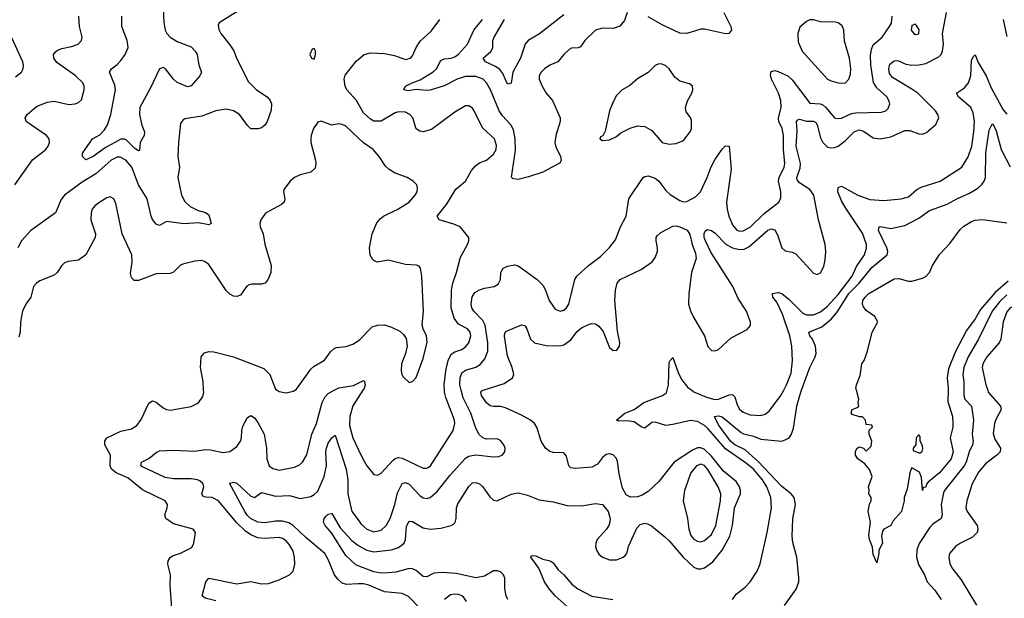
# Model space of a CAD drawing. Header units: inches. Extents: x 2057696 to 2160536, y 827480 to 1016834.
# Tile 135 of 256: x 2138075 to 2143676, y 878816 to 882109. Entities that reach past the tile are written whole.
import ezdxf

# ---------------------------------------------------------------- set-up
doc = ezdxf.new("R2010")
doc.units = ezdxf.units.IN
doc.header["$MEASUREMENT"] = 0
for name, color, linetype in [('C1837', 7, 'Continuous'), ('C1838', 7, 'Continuous'), ('C1847', 7, 'Continuous'), ('C1848', 7, 'Continuous')]:
    doc.layers.add(name, color=color, linetype=linetype)

msp = doc.modelspace()

# ---------------------------------------------------------------- linework, layer by layer
at = {"layer": 'C1837', "color": 5}
for points, elevation in [([(2138939.5, 878760.5), (2138930.8, 878889.2), (2138932.9, 878950), (2138917.8, 879010), (2138919.2, 879030), (2138931.5, 879048.5), (2138943.3, 879056.7), (2138990, 879073.6), (2139054.2, 879105.8), (2139065.6, 879130), (2139075.1, 879190), (2139061.2, 879210), (2138950, 879239.1), (2138905.3, 879270), (2138900.3, 879290), (2138913.1, 879330), (2138914.7, 879350), (2138902.4, 879370), (2138773.8, 879433.8), (2138690, 879501.7), (2138622.6, 879530), (2138597.6, 879550), (2138588.6, 879570), (2138590.9, 879630), (2138558.7, 879690), (2138558.5, 879710), (2138570.8, 879729.2), (2138650, 879767.2), (2138710, 879781.2), (2138740.2, 879799.8), (2138765.6, 879834.4), (2138810, 879926), (2138830, 879939.3), (2138850, 879932.7), (2138890, 879900.3), (2138910, 879890.4), (2138930, 879887), (2139050, 879908.2), (2139091.3, 879928.7), (2139116.4, 879963.6), (2139121.3, 879990), (2139121, 880000)], 380), ([(2139190, 878802.1), (2139130, 878816), (2139112.8, 878830), (2139133.5, 878910), (2139150, 878930.2), (2139310, 878898), (2139390, 878912.4), (2139450, 878898.5), (2139490, 878900.3), (2139550, 878920.8), (2139610, 878950.3), (2139629.8, 878970.2), (2139639.8, 879010), (2139638.5, 879050), (2139630, 879084.2), (2139610, 879119.3), (2139590, 879142.2), (2139570, 879156.2), (2139550, 879161.7), (2139470, 879155.8), (2139430, 879160.6), (2139390, 879178), (2139358.3, 879198.3), (2139307.5, 879247.5), (2139206.3, 879370), (2139170, 879390.5), (2139131.8, 879391.8), (2139117.1, 879397.1), (2139111, 879410), (2139121.3, 879450), (2139115.8, 879470), (2139101.7, 879481.7), (2139085.6, 879490), (2139050, 879495.6), (2138950, 879495.1), (2138903, 879503), (2138770, 879565.4), (2138764.1, 879570), (2138766.6, 879590), (2138808.4, 879611.6), (2138850, 879645.2), (2138870, 879654.4), (2138950, 879658.9), (2139070, 879654), (2139130, 879662), (2139160.2, 879660.2), (2139230, 879644.9), (2139270, 879652), (2139310, 879680.3), (2139330.6, 879709.4), (2139337.2, 879730), (2139338.8, 879770), (2139344.8, 879795.2), (2139370, 879844.4), (2139390, 879856.4), (2139410, 879843.7), (2139430, 879817), (2139465.2, 879750), (2139479, 879670), (2139481.2, 879610), (2139493.4, 879570), (2139513.7, 879553.7), (2139550, 879544.7), (2139638.7, 879561.3), (2139665.4, 879574.6), (2139684, 879590), (2139708, 879632), (2139736.3, 879750), (2139762.2, 879810), (2139795.9, 879930), (2139810, 879961.5), (2139830, 879982.2), (2139864, 880000)], 360), ([(2139539.1, 880000), (2139550, 879992), (2139590, 879985.7), (2139630, 879994.9), (2139639.8, 880000)], 380), ([(2140000, 879957.8), (2139969.3, 879910.7), (2139952, 879850), (2139950, 879798.8), (2139968.9, 879728.9), (2140000, 879664)], 360), ([(2140000, 878897.3), (2139934.5, 878894.5), (2139910, 878902.4), (2139884.4, 878924.4), (2139865.8, 878950), (2139830, 879036.9), (2139810, 879070.7), (2139701.5, 879161.5), (2139631.1, 879231.1), (2139605.2, 879245.2), (2139570, 879254.8), (2139530, 879254.7), (2139470, 879246), (2139430, 879248.7), (2139386.9, 879270), (2139368.2, 879288.2), (2139354.5, 879310), (2139268.7, 879471.3), (2139290, 879477.1), (2139310, 879471.9), (2139390, 879397.4), (2139410, 879389.3), (2139450, 879418.3), (2139530, 879396.6), (2139610, 879400.1), (2139670, 879383), (2139730, 879395.2), (2139750, 879406.3), (2139770, 879425.8), (2139807.2, 879510), (2139819.7, 879570), (2139815.8, 879650), (2139819.2, 879670), (2139830, 879698.2), (2139850, 879729.1), (2139870, 879743.7), (2139932.5, 879550), (2139940.9, 879490), (2139941, 879410), (2139963.8, 879310), (2140000, 879261.6)], 340), ([(2140000, 879000.7), (2139986, 879006), (2139930, 879060.2), (2139848.9, 879188.9), (2139812.4, 879230), (2139803.6, 879250), (2139807.3, 879270), (2139817.5, 879282.5), (2139830, 879294.4), (2139850, 879298), (2139897.6, 879217.6), (2139964.4, 879144.4), (2139998.1, 879118.1), (2140000, 879117.2)], 320)]:
    msp.add_lwpolyline(points, dxfattribs=dict(at, elevation=elevation))
at = {"layer": 'C1838', "color": 5}
for points, elevation in [([(2139330, 882167.1), (2139208.7, 882091.3), (2139203, 882077), (2139207.5, 882052.5), (2139218.7, 882030), (2139270, 881966.4), (2139292, 881932), (2139307.8, 881890), (2139375.4, 881755.4), (2139422.3, 881710), (2139483.1, 881670), (2139499.7, 881650), (2139507.1, 881630), (2139505, 881595), (2139483.1, 881530), (2139470, 881509.6), (2139450, 881493.6), (2139431.7, 881488.3), (2139390, 881487.8), (2139370, 881507), (2139325.1, 881570), (2139290, 881590.9), (2139250, 881599.2), (2139190.2, 881589.8), (2139110, 881560.3), (2139014.6, 881545.4), (2139002, 881538), (2138990, 881519), (2138977.8, 881410), (2138974, 881330), (2138983.2, 881270), (2138974.9, 881210), (2138994.4, 881110), (2139013.8, 881073.8), (2139045.2, 881045.2), (2139090, 881022.4), (2139131.4, 881011.4), (2139150, 880998), (2139164, 880950), (2139150, 880941.6), (2139092.7, 880952.7), (2139010, 880947.9), (2138910, 880959.8), (2138870, 880938.4), (2138850, 880944.5), (2138830, 880971.6), (2138822.3, 880990), (2138799.5, 881090), (2138749.9, 881169.9), (2138711.7, 881270), (2138678, 881310), (2138646.8, 881326.8), (2138630, 881327.4), (2138595.2, 881310), (2138508.5, 881231.5), (2138430, 881183.7), (2138329.1, 881110), (2138310, 881085.6), (2138277.4, 881010), (2138138, 880910), (2138084.9, 880850), (2138064.2, 880810)], 360), ([(2138890.9, 882170), (2138894.1, 882094.1), (2138903, 882050), (2138912.4, 882030), (2138930, 882009.6), (2138970, 881984.6), (2139050, 881953.8), (2139073.2, 881930), (2139084.7, 881910), (2139094.3, 881850), (2139108.4, 881810), (2139099.3, 881790), (2139050, 881732.7), (2139030, 881727.8), (2138970, 881750.8), (2138948.8, 881770), (2138904.7, 881830), (2138890, 881837.3), (2138870, 881829.8), (2138818.5, 881721.5), (2138757.5, 881610), (2138755.8, 881570), (2138768.7, 881508.7), (2138784.1, 881470), (2138781.8, 881450), (2138759.3, 881410), (2138755.6, 881364.4), (2138750, 881362), (2138730, 881376.8), (2138682.5, 881422.5), (2138670, 881428.8), (2138650, 881428.5), (2138559.9, 881380.1), (2138492, 881330), (2138450, 881311), (2138431, 881330), (2138430.9, 881350), (2138488.2, 881430), (2138530, 881454.2), (2138557.5, 881482.5), (2138573.9, 881510), (2138593.6, 881570), (2138619.3, 881710), (2138616.2, 881736.2), (2138585.1, 881810), (2138596.9, 881830), (2138630, 881854.7), (2138650, 881876.5), (2138673.7, 881910), (2138691.2, 881950), (2138685.6, 881990), (2138655.9, 882070), (2138656.5, 882130)], 340), ([(2138046.9, 881170), (2138147.8, 881312.2), (2138222.3, 881370), (2138236.4, 881390), (2138244.7, 881410), (2138242.6, 881430), (2138226.3, 881450), (2138111.6, 881530), (2138106, 881550), (2138116.3, 881570), (2138170, 881614.3), (2138230, 881639.6), (2138270, 881644.9), (2138354.5, 881625.5), (2138390, 881630.4), (2138410, 881638.4), (2138426.5, 881653.5), (2138440.4, 881710), (2138441.5, 881730), (2138433.8, 881750), (2138390, 881791.6), (2138285.4, 881865.4), (2138268.7, 881890), (2138267.1, 881910), (2138275.5, 881924.5), (2138290, 881936), (2138314.6, 881945.4), (2138370, 881956.1), (2138407, 881970), (2138426, 881990), (2138429.7, 882010), (2138415, 882070), (2138410.9, 882130)], 360), ([(2138050, 881784.2), (2138085.1, 881810), (2138094.3, 881830), (2138096.4, 881850), (2138092.3, 881870), (2138028.2, 882010)], 380), ([(2140000, 881632.2), (2139989.8, 881650), (2139936.5, 881710), (2139926, 881730), (2139920.2, 881770), (2139926.8, 881793.2), (2139990, 881875.2), (2140000, 881883.2)], 360), ([(2140000, 881436.6), (2139930, 881502.6), (2139910, 881512.8), (2139890, 881515.6), (2139849.6, 881509.6), (2139790, 881531.3), (2139770, 881526), (2139746.4, 881490), (2139732.2, 881450), (2139730.3, 881430), (2139730.4, 881409.6), (2139757.3, 881310), (2139759.6, 881290), (2139755.1, 881264.9), (2139730, 881242), (2139670, 881226.3), (2139637.3, 881210), (2139613.4, 881190), (2139578, 881142), (2139575.5, 881130), (2139583, 881090), (2139579.1, 881070), (2139563.7, 881056.3), (2139472.6, 881007.4), (2139446.4, 880970), (2139440.4, 880950), (2139443.1, 880930), (2139458.7, 880890), (2139470, 880831.3), (2139505.7, 880710), (2139503.1, 880670), (2139487.2, 880632.8), (2139470.4, 880609.6), (2139450, 880602.9), (2139395.8, 880604.2), (2139379.9, 880600.1), (2139367.2, 880592.8), (2139330, 880542), (2139310, 880534), (2139290, 880536.2), (2139270, 880547.8), (2139250, 880567.3), (2139150, 880715.4), (2139130, 880731.1), (2139110, 880739.1), (2139070, 880735.4), (2139002.3, 880717.7), (2138990, 880711.8), (2138950, 880672.8), (2138930, 880663.9), (2138850, 880661.8), (2138750, 880624), (2138724.9, 880624.9), (2138710, 880641.2), (2138704.4, 880664.4), (2138714, 880730), (2138711.9, 880770), (2138657.7, 880890), (2138622.2, 881062.2), (2138609.6, 881089.6), (2138590, 881100.7), (2138570, 881094.7), (2138530, 881071), (2138502.6, 881050), (2138486.7, 881030), (2138480.2, 881010), (2138479.7, 880970), (2138506.3, 880890), (2138504.6, 880870), (2138450.2, 880769.8), (2138410, 880741.3), (2138350, 880733.3), (2138330, 880724.5), (2138311.9, 880708.1), (2138287.7, 880670), (2138270, 880654.5), (2138190, 880623.5), (2138170.4, 880610), (2138154, 880590), (2138138.3, 880530), (2138108.9, 880490), (2138090.2, 880449.8), (2138079.7, 880390), (2138078, 880330), (2138070, 880302)], 380), ([(2139639.8, 880000), (2139650, 880005.3), (2139730, 880119.5), (2139750, 880137.8), (2139808.1, 880171.9), (2139841.9, 880218.1), (2139863.2, 880236.8), (2139877.6, 880242.4), (2139931.8, 880248.2), (2139970, 880261.7), (2140000, 880282.2)], 380), ([(2139121, 880000), (2139119.1, 880050), (2139103.5, 880130), (2139106.3, 880190), (2139126.1, 880213.9), (2139150, 880221.3), (2139178.6, 880218.6), (2139290, 880190.4), (2139464.3, 880124.3), (2139497.8, 880090), (2139530, 880006.7), (2139539.1, 880000)], 380), ([(2139864, 880000), (2139890, 880013.7), (2139973.1, 880026.9), (2140000, 880040.8)], 360)]:
    msp.add_lwpolyline(points, dxfattribs=dict(at, elevation=elevation))
at = {"layer": 'C1838', "color": 5, "elevation": 380}
msp.add_lwpolyline([(2139750, 881946), (2139738, 881942), (2139724.7, 881910), (2139734, 881890), (2139750, 881884.7), (2139758, 881910), (2139758, 881930)], close=True, dxfattribs=at)
at = {"layer": 'C1847', "color": 5}
for points, elevation in [([(2140000, 879117.2), (2140050, 879090.7), (2140090, 879080.7), (2140190, 879091.4), (2140230, 879105.1), (2140261, 879130), (2140269.9, 879150.1), (2140274.3, 879225.7), (2140290, 879255.3), (2140310, 879252.9), (2140370, 879216.4), (2140410, 879208.9), (2140470, 879215), (2140529.4, 879230), (2140541.8, 879238.2), (2140551.8, 879248.2), (2140558.2, 879270), (2140559.9, 879330), (2140566.7, 879353.3), (2140630, 879452.9), (2140650, 879472.3), (2140670, 879474.2), (2140690, 879466.7), (2140710, 879450.3), (2140750, 879394), (2140770, 879374), (2140790, 879370.3), (2140870, 879409.3), (2140910, 879416.5), (2140963.4, 879403.4), (2141030, 879376.8), (2141110, 879365.1), (2141190, 879345), (2141270, 879342.3), (2141350, 879355.9), (2141390.2, 879350.2), (2141422.8, 879310), (2141432.8, 879270), (2141431.4, 879250), (2141426.2, 879230), (2141413.6, 879210), (2141359.3, 879150), (2141352, 879130), (2141351.1, 879110), (2141355.9, 879090), (2141370, 879067.9), (2141390.3, 879050), (2141430, 879034), (2141470, 879034.7), (2141507.6, 879050), (2141519.9, 879060.1), (2141528.2, 879071.8), (2141538.6, 879110), (2141584.8, 879215.2), (2141604.6, 879235.4), (2141630, 879243.2), (2141650, 879238.6), (2141668, 879228), (2141745.3, 879165.3), (2141770, 879142.3), (2141849.2, 879049.2), (2141910, 878993.7), (2141930, 878984.3), (2141950, 878983.8), (2141970, 878989.4), (2142017.3, 879022.7), (2142070.7, 879089.3), (2142114, 879170), (2142129.9, 879230), (2142140.3, 879330), (2142174.6, 879410), (2142175.2, 879430), (2142168.8, 879450), (2142150, 879479.9), (2142078.8, 879538.8), (2142010, 879625.2), (2141970, 879662.9), (2141950, 879671.7), (2141930, 879671.5), (2141901.3, 879658.7), (2141798, 879590), (2141710, 879480.5), (2141650, 879424.4), (2141616.4, 879403.6), (2141590, 879393.4), (2141550, 879392), (2141525.3, 879405.3), (2141503.2, 879443.2), (2141484.3, 879524.3), (2141475.1, 879595.1), (2141470, 879611.1), (2141450, 879633.3), (2141430, 879639), (2141410, 879634.2), (2141390, 879616.8), (2141361, 879579), (2141330, 879562.8), (2141234, 879554), (2141210, 879558), (2141198, 879570), (2141184.9, 879624.9), (2141170, 879643.5), (2141110, 879645.5), (2141090, 879651.6), (2141065.3, 879670), (2141040.7, 879710), (2141015.9, 879790), (2141003.1, 879810), (2140980.9, 879830), (2140930, 879859), (2140839.2, 879899.2), (2140810, 879907.4), (2140770, 879907.1), (2140751.8, 879911.8), (2140730, 879929.1), (2140702.3, 879970), (2140698.2, 879990), (2140703, 879997), (2140712, 880000)], 320), ([(2140000, 879261.6), (2140017.8, 879237.8), (2140050, 879208.8), (2140090, 879193.7), (2140130, 879204.3), (2140159, 879230), (2140182, 879270), (2140208.9, 879350), (2140224, 879416), (2140250, 879469.1), (2140270, 879475.2), (2140290, 879465.2), (2140350, 879401.2), (2140370, 879388.2), (2140390, 879384.4), (2140410, 879390.2), (2140450, 879424), (2140523.2, 879516.8), (2140610, 879613.7), (2140630, 879624.3), (2140670, 879632.2), (2140770, 879620.9), (2140797.7, 879622.3), (2140819.3, 879630), (2140834.5, 879650), (2140836.2, 879670), (2140829.5, 879690), (2140810, 879714.5), (2140790, 879722.9), (2140730, 879721.5), (2140710, 879728.4), (2140688.6, 879748.6), (2140670, 879783.6), (2140641.6, 879870), (2140597.6, 879957.6), (2140586.2, 880000)], 340), ([(2140000, 879664), (2140025.9, 879610), (2140050.1, 879570.1), (2140090, 879521.1), (2140110, 879516.9), (2140130, 879528.9), (2140198.4, 879601.6), (2140210, 879611), (2140230, 879616.8), (2140250, 879613.4), (2140370, 879556.2), (2140390, 879556.1), (2140398.9, 879561.1), (2140411.2, 879570), (2140541.4, 879770), (2140549.9, 879810), (2140547.4, 879830), (2140498.3, 879958.3), (2140490.5, 879990), (2140490.4, 880000)], 360), ([(2140027.5, 880000), (2140000, 879957.8)], 360), ([(2142129.2, 878810), (2142150, 878839.3), (2142201.2, 878878.8), (2142230.7, 878910), (2142270.5, 878969.5), (2142287.4, 879012.6), (2142326.4, 879190), (2142351, 879330), (2142347, 879390), (2142325.3, 879450), (2142299.9, 879490), (2142248.6, 879550), (2142210, 879583.3), (2142090, 879667), (2141990, 879782.6), (2141970, 879799.5), (2141930, 879821.4), (2141890, 879827.6), (2141790, 879804.3), (2141750, 879800.1), (2141690, 879817.8), (2141670, 879816.7), (2141630, 879784), (2141610, 879792.1), (2141570, 879819.6), (2141530, 879826.5), (2141483.5, 879823.5), (2141469.6, 879830), (2141516.3, 879870), (2141570, 879890.8), (2141625.3, 879930), (2141731.1, 879970), (2141753.8, 879986.2), (2141757.6, 880000)], 280), ([(2141897.4, 880000), (2141910, 879991.1), (2141981.3, 879961.3), (2142030, 879948.1), (2142050, 879948.4), (2142110, 879974.4), (2142130, 879976.3), (2142142.9, 879962.9), (2142156.4, 879916.4), (2142170, 879892.2), (2142190, 879876.1), (2142230, 879859.8), (2142290, 879855.5), (2142315.9, 879864.1), (2142338.6, 879881.4), (2142405, 879970), (2142421.4, 880000)], 280), ([(2142425.9, 878774.1), (2142492.4, 878867.6), (2142506.2, 878910), (2142507.4, 878932.6), (2142494.7, 879050), (2142473.5, 879133.5), (2142469, 879169), (2142472.3, 879267.7), (2142488, 879350), (2142480.3, 879390), (2142463.8, 879410), (2142410, 879452.7), (2142274.8, 879594.8), (2142222.7, 879642.7), (2142201.2, 879661.2), (2142142.1, 879690), (2142117.5, 879710), (2142050, 879803.8), (2142027.8, 879850), (2142050, 879853.7), (2142070, 879848.1), (2142178.6, 879758.6), (2142191.6, 879751.6), (2142250, 879738.5), (2142290, 879722), (2142409.1, 879710.9), (2142430, 879716.9), (2142451.6, 879730), (2142464.7, 879750), (2142476.3, 879783.7), (2142495.8, 879910), (2142510, 879965.3), (2142522.6, 880000)], 260), ([(2143357, 880000), (2143355.1, 879935.1), (2143380.3, 879850), (2143383.8, 879810), (2143383, 879790), (2143368.2, 879730), (2143384.4, 879650), (2143373.7, 879610), (2143307.7, 879530), (2143242.3, 879477.7), (2143233.7, 879466.3), (2143230, 879448), (2143214, 879446), (2143210, 879428.7), (2143204, 879504), (2143193.6, 879533.6), (2143150, 879558), (2143146.4, 879553.6), (2143138, 879530), (2143123.8, 879436.2), (2143106.8, 879390), (2143106, 879370), (2143091.3, 879310), (2143044, 879256), (2143031, 879230), (2142990, 879208.7), (2142982.5, 879197.5), (2142977.3, 879170), (2142982.8, 879130), (2142962.8, 879090), (2142962.8, 879070), (2142950, 879018), (2142930, 879066), (2142926.9, 879106.9), (2142909.7, 879150), (2142905.1, 879174.9), (2142915.3, 879250), (2142902, 879310), (2142908.4, 879351.6), (2142918, 879370), (2142918, 879390), (2142906, 879410), (2142908, 879432), (2142904, 879450), (2142924, 879510), (2142909.3, 879549.3), (2142882, 879582), (2142842, 879610), (2142828.9, 879631.1), (2142830, 879654), (2142838, 879670), (2142850, 879678), (2142874, 879670), (2142890, 879654), (2142918, 879682), (2142922, 879710), (2142908, 879750), (2142908, 879772), (2142926, 879790), (2142922, 879802), (2142890, 879806), (2142886, 879830), (2142868.4, 879848.4), (2142851.6, 879848.4), (2142810, 879862), (2142804, 879870), (2142809.5, 879890.5), (2142839, 879901), (2142848, 879910), (2142844, 879930), (2142849, 879950), (2142834.8, 880000)], 240), ([(2143445.3, 880000), (2143445.1, 879970), (2143451, 879950), (2143488.7, 879908.7), (2143500.8, 879830), (2143492.8, 879750), (2143498.3, 879710), (2143494.7, 879690), (2143475.7, 879650), (2143458.5, 879590), (2143447.4, 879570), (2143336.4, 879430), (2143330, 879416.4), (2143315.9, 879350), (2143321.6, 879290), (2143317.2, 879270), (2143270, 879238.2), (2143250, 879216.1), (2143191.6, 879128.4), (2143178, 879090), (2143176.3, 879050), (2143187.6, 879007.6), (2143222, 878950), (2143236.3, 878910), (2143281.5, 878861.5), (2143316.3, 878810)], 260), ([(2143581.4, 880000), (2143585, 879990), (2143655.2, 879910), (2143658.4, 879890), (2143627.2, 879832.8), (2143619.5, 879810), (2143613.3, 879753.3), (2143621.3, 879721.3), (2143653.8, 879670), (2143652.6, 879650), (2143634, 879630), (2143570, 879582.8), (2143530, 879533.1), (2143493.5, 879466.5), (2143462.7, 879370), (2143457.2, 879330), (2143465, 879310), (2143521.1, 879230), (2143526, 879210), (2143521.5, 879190), (2143495.5, 879164.5), (2143426, 879130), (2143397.6, 879110), (2143364.9, 879070), (2143359.5, 879050), (2143366.6, 879013.4), (2143377.4, 878990), (2143430, 878921.6), (2143517, 878777)], 280), ([(2141189.9, 878770), (2141120.5, 878830), (2141086.1, 878870), (2141060.5, 878910), (2141027.6, 878987.6), (2140983.1, 879050), (2140984.9, 879055.1), (2140990, 879059.5), (2141010, 879057.3), (2141050, 879039.2), (2141091.8, 879030), (2141110, 879016.9), (2141138.7, 878978.7), (2141170.6, 878950), (2141216.3, 878896.3), (2141250, 878869.5), (2141328.9, 878828.9), (2141448.4, 878808.4)], 280), ([(2140851.9, 878810), (2140842.2, 878830), (2140834.5, 878870), (2140833.7, 878930), (2140826.4, 878950), (2140810, 878965.6), (2140790, 878973), (2140770, 878971.7), (2140719, 878941), (2140670, 878932.9), (2140557.2, 878957.2), (2140477.4, 878962.6), (2140430, 878959.3), (2140390, 878937.3), (2140370, 878940.2), (2140330, 878974.6), (2140310, 878983.2), (2140290, 878985), (2140214.5, 878965.5), (2140170, 878959.9), (2140130, 878958.1), (2140090, 878966.6), (2140000, 879000.7)], 320), ([(2140350, 878759.7), (2140285.6, 878825.6), (2140250, 878844.1), (2140150, 878852.8), (2140061.3, 878890), (2140030, 878898.5), (2140000, 878897.3)], 340), ([(2140616.9, 878796.9), (2140600.7, 878820.7), (2140589.9, 878829.9), (2140570, 878836.8), (2140550, 878839.4), (2140524.6, 878835.4), (2140490.3, 878810)], 340)]:
    msp.add_lwpolyline(points, dxfattribs=dict(at, elevation=elevation))
for points, elevation in [([(2143190, 879746), (2143174, 879730), (2143172, 879690), (2143158, 879670), (2143158, 879658), (2143190, 879644.7), (2143196.4, 879643.6), (2143208.4, 879651.6), (2143213.2, 879666.8), (2143210, 879686), (2143198, 879710), (2143196.4, 879736.4)], 240), ([(2141950, 879579.3), (2141925.7, 879570), (2141892.4, 879530), (2141856.1, 879430), (2141848.5, 879370), (2141872.9, 879270), (2141880.7, 879210), (2141892.9, 879172.9), (2141910, 879151.9), (2141930, 879140.5), (2141950, 879138), (2141970, 879144.2), (2142010, 879179.7), (2142035.4, 879230), (2142062.2, 879370), (2142063.2, 879410), (2142048.2, 879450), (2141990, 879549.1), (2141970, 879571.1)], 340)]:
    msp.add_lwpolyline(points, close=True, dxfattribs=dict(at, elevation=elevation))
at = {"layer": 'C1848', "color": 5}
for points, elevation in [([(2140000, 881883.2), (2140033.3, 881910), (2140070, 881920.5), (2140150, 881916.6), (2140206.1, 881906.1), (2140270, 881883.1), (2140297, 881890), (2140310, 881903), (2140329.8, 881950), (2140352.7, 881987.3), (2140415.9, 882044.1), (2140464.2, 882110)], 360), ([(2141530.3, 882149.7), (2141515.1, 882104.9), (2141488.6, 882071.4), (2141450, 882058.4), (2141390, 882061.3), (2141350, 882049.6), (2141290, 881991.3), (2141264.8, 881955.2), (2141251.4, 881948.6), (2141213.9, 881946.1), (2141200.9, 881939.1), (2141170, 881911.2), (2141135.3, 881870), (2141090.2, 881849.8), (2141060.3, 881830), (2141040.3, 881810), (2141030.3, 881790), (2141030.3, 881770), (2141047.1, 881730), (2141070.2, 881690), (2141105.2, 881650), (2141148.9, 881550), (2141149.1, 881530), (2141123.8, 881450), (2141119.7, 881410), (2141125.2, 881385.2), (2141151.2, 881330), (2141154, 881310), (2141150, 881294), (2141050, 881241.1), (2140970, 881214.2), (2140910, 881199.7), (2140882.7, 881202.7), (2140872.7, 881212.7), (2140895.4, 881364.6), (2140894.1, 881430), (2140883, 881483), (2140868.3, 881510), (2140821.3, 881561.3), (2140801.3, 881590), (2140752.1, 881710), (2140729.9, 881749.9), (2140711, 881771), (2140670, 881784.9), (2140610, 881785.1), (2140567.4, 881772.6), (2140490, 881732.5), (2140410, 881708.1), (2140390, 881705.3), (2140330, 881712), (2140284.8, 881704.8), (2140259.5, 881710), (2140269.9, 881730.1), (2140307.8, 881750), (2140353.4, 881766.6), (2140426.8, 881813.2), (2140445.5, 881830), (2140470, 881877.3), (2140490, 881886.7), (2140530, 881890.1), (2140550, 881897.7), (2140570, 881913.1), (2140622.9, 881970), (2140657.5, 882050), (2140708.1, 882110)], 340), ([(2140586.2, 880000), (2140578.2, 880030), (2140580.6, 880070), (2140590, 880098.2), (2140610, 880113.9), (2140669.4, 880130.6), (2140693.4, 880146.6), (2140721, 880179), (2140737.9, 880222.1), (2140737.6, 880270), (2140722.9, 880370), (2140710, 880397.4), (2140657.8, 880450), (2140645.8, 880470), (2140642.2, 880490), (2140648.8, 880531.2), (2140664.5, 880555.5), (2140690, 880571.3), (2140718.8, 880581.2), (2140774, 880590), (2140796.8, 880603.2), (2140809.6, 880630), (2140811.3, 880670), (2140824.4, 880695.6), (2140850, 880706), (2140890, 880713.1), (2140910, 880709), (2140930, 880695.3), (2141018.3, 880630), (2141050, 880599), (2141066.2, 880570), (2141086.4, 880510), (2141121.7, 880461.7), (2141150, 880450.2), (2141170, 880456.2), (2141186.2, 880470), (2141198.6, 880490), (2141233.3, 880630), (2141244.4, 880650), (2141309.6, 880710), (2141379.6, 880760.4), (2141430, 880812), (2141464.5, 880855.5), (2141493.3, 880930), (2141524.2, 880990), (2141540.4, 881090), (2141621.3, 881210), (2141630, 881216.9), (2141650, 881221.3), (2141690, 881206.4), (2141710.6, 881190.6), (2141750, 881136.9), (2141774.7, 881114.7), (2141830, 881080.9), (2141850, 881073.2), (2141870, 881073.8), (2141919.5, 881100.5), (2141948.5, 881130), (2141985.9, 881210), (2142008.3, 881271.7), (2142030, 881312.2), (2142070, 881373), (2142090, 881390.5), (2142110.4, 881390), (2142121.8, 881258.2), (2142095.4, 881070), (2142098.8, 881030), (2142108.4, 880990), (2142130, 880942.3), (2142153.1, 880913.1), (2142170, 880906), (2142190, 880907), (2142230, 880927.9), (2142310, 881006.9), (2142392.4, 881070), (2142405.3, 881094.7), (2142403.7, 881130), (2142390.9, 881190), (2142394.5, 881210), (2142423.1, 881270), (2142427.8, 881290), (2142419.5, 881370), (2142420.2, 881450), (2142411.6, 881490), (2142392.8, 881530), (2142391, 881550), (2142405.7, 881610), (2142403.7, 881650), (2142391.5, 881691.5), (2142350.8, 881770), (2142344.9, 881795.1), (2142350, 881813.4), (2142370, 881819), (2142390, 881814.5), (2142444, 881790), (2142470, 881765.8), (2142570, 881633.2), (2142629.2, 881630.8), (2142644, 881624), (2142661.5, 881610), (2142710, 881551.2), (2142725.9, 881545.9), (2142750, 881547.9), (2142805.7, 881574.3), (2142830, 881579.8), (2142978.2, 881581.8), (2143002, 881590), (2143016, 881604), (2143024, 881630), (2143019.7, 881650), (2143007.4, 881670), (2142950, 881721), (2142931.8, 881751.8), (2142916.6, 881850), (2142914.3, 881905.7), (2142919.5, 881940.5), (2142930, 881966.7), (2142980.4, 882010), (2143023.1, 882070), (2143034, 882090), (2143037.6, 882130)], 340), ([(2141170, 882136.8), (2141032.2, 882027.8), (2140966.3, 881990), (2140951, 881969), (2140924.1, 881890), (2140879.5, 881810), (2140870, 881748), (2140850, 881742.9), (2140822.7, 881802.7), (2140805.2, 881825.2), (2140782.3, 881842.3), (2140723.6, 881870), (2140711.1, 881890), (2140756.2, 881930), (2140767.1, 881950), (2140766.9, 881990), (2140773.3, 882010), (2140832.5, 882110)], 320), ([(2140712, 880000), (2140830, 880039.3), (2140877.4, 880070), (2140885.3, 880090), (2140876.8, 880130), (2140851, 880190), (2140847.7, 880207.7), (2140833, 880307), (2140834.7, 880325.3), (2140843, 880337), (2140930, 880372), (2140948.5, 880368.5), (2140960.3, 880350), (2140980.8, 880290), (2141002.4, 880270), (2141070, 880253.8), (2141147.9, 880252.1), (2141170, 880257.8), (2141210, 880286.3), (2141245.7, 880334.3), (2141270, 880355.9), (2141310, 880374.7), (2141330, 880379.6), (2141350, 880378), (2141370, 880364.4), (2141393.8, 880333.8), (2141430, 880243), (2141450, 880226.7), (2141472.1, 880227.9), (2141487.3, 880250), (2141489.6, 880270), (2141475.9, 880335.9), (2141461.1, 880510), (2141463.4, 880570), (2141474.1, 880610), (2141490, 880630.9), (2141610, 880687.3), (2141672.2, 880730), (2141690, 880754.9), (2141702.4, 880790), (2141702.8, 880810), (2141694.5, 880850), (2141695.4, 880870), (2141700.7, 880879.3), (2141722, 880898), (2141790, 880934.3), (2141810, 880935.3), (2141830, 880930.3), (2141870.8, 880910.8), (2141886.1, 880886.1), (2141900.5, 880830), (2141919.6, 880779.6), (2141923.5, 880750), (2141896.9, 880670), (2141881, 880550), (2141879.8, 880490), (2141891.3, 880451.3), (2141910, 880412.6), (2141970.2, 880310), (2141990, 880248.4), (2142010, 880226.3), (2142030, 880224), (2142050, 880231.4), (2142121.6, 880298.4), (2142213.5, 880346.5), (2142231.6, 880368.4), (2142232.9, 880387.1), (2142209.8, 880450), (2142161.7, 880521.7), (2142131.5, 880590), (2142006.5, 880786.5), (2141975.7, 880850), (2141968.9, 880870), (2141968.8, 880891.2), (2141973.9, 880906.1), (2141984.7, 880915.3), (2142010, 880909.2), (2142030, 880896.3), (2142094.4, 880830), (2142130, 880811.3), (2142170, 880800.8), (2142196.2, 880803.8), (2142223.3, 880816.7), (2142330, 880912), (2142350, 880919.4), (2142370, 880913.6), (2142384.7, 880884.7), (2142410.3, 880810), (2142430, 880793.6), (2142470, 880786.6), (2142490, 880776.6), (2142590, 880666.4), (2142610, 880659.2), (2142630, 880668.2), (2142650, 880704.4), (2142657.6, 880742.4), (2142661.5, 880790), (2142657.1, 880830), (2142618.5, 880970), (2142593.2, 881110), (2142570, 881143.4), (2142510, 881179.9), (2142497.5, 881197.5), (2142495.6, 881210), (2142515.3, 881264.7), (2142517.1, 881290), (2142491.2, 881390), (2142497.4, 881477.4), (2142494, 881530), (2142500.4, 881539.6), (2142510, 881543.8), (2142550, 881530.9), (2142590, 881531), (2142603, 881523), (2142612, 881510), (2142630, 881436.9), (2142643.8, 881410), (2142670, 881384.2), (2142690, 881379.3), (2142710, 881381.3), (2142731.7, 881390), (2142770, 881419.5), (2142820.9, 881470), (2142850, 881482.2), (2142874.2, 881474.2), (2142930, 881437.3), (2142970, 881430.1), (2143030, 881442.3), (2143110, 881478.7), (2143138.1, 881478.1), (2143190, 881459.6), (2143210, 881458), (2143233.1, 881466.9), (2143287, 881513), (2143302.7, 881550), (2143297.2, 881570), (2143283.8, 881590), (2143183.4, 881690), (2143150, 881714.5), (2143040, 881780), (2143023.2, 881803.2), (2143018.3, 881830), (2143024.9, 881855.1), (2143050, 881874), (2143070, 881876), (2143116.1, 881856.1), (2143149.3, 881849.3), (2143190, 881851.9), (2143230, 881860.6), (2143303.1, 881896.9), (2143317.1, 881910), (2143325.2, 881930), (2143330.4, 881969.6), (2143324.1, 882030), (2143346.5, 882150)], 320), ([(2142081.1, 882150), (2142120.3, 882070), (2142123.1, 882050), (2142118.2, 882041.8), (2142108.8, 882031.2), (2142090, 882027.9), (2141970, 882054.6), (2141950, 882054.8), (2141870, 882030.8), (2141830, 882031.7), (2141730, 882080.3), (2141650, 882125.8)], 340), ([(2143670.1, 882110.1), (2143690, 882012.7)], 320), ([(2142421.4, 880000), (2142437.7, 880030), (2142462.5, 880097.5), (2142471.7, 880170), (2142466.6, 880250), (2142455.5, 880310), (2142413.8, 880433.8), (2142382.2, 880502.2), (2142359.8, 880530), (2142357.6, 880550), (2142390, 880555.8), (2142410, 880550.8), (2142450, 880517.8), (2142530, 880438.1), (2142550, 880428.8), (2142590, 880428.4), (2142630, 880446.7), (2142670, 880478.5), (2142730, 880545.1), (2142809.9, 880650), (2142835.9, 880704.1), (2142881.4, 880770), (2142892.2, 880807.8), (2142892, 880830), (2142870, 880893.7), (2142770, 881041.3), (2142750, 881078.5), (2142729.4, 881130), (2142730, 881154.9), (2142750, 881160.6), (2142842.6, 881110), (2142910, 881085.4), (2142990, 881079.8), (2143090, 881089.2), (2143130, 881101.6), (2143177.9, 881142.1), (2143203.3, 881156.7), (2143310.4, 881189.6), (2143433.7, 881270), (2143470, 881328.5), (2143491.5, 881390), (2143503.2, 881470), (2143505.6, 881530), (2143498.5, 881578.5), (2143485.5, 881610), (2143415.9, 881670), (2143403.1, 881690), (2143450, 881721.5), (2143473, 881750), (2143486.2, 881790), (2143490, 881878), (2143500.3, 881899.7), (2143510, 881908.4), (2143526.3, 881866.3), (2143572.5, 881790), (2143601.2, 881721.2), (2143670, 881596.9), (2143690, 881571.9)], 280), ([(2140490.4, 880000), (2140489.9, 880030), (2140498.4, 880110), (2140512.6, 880170), (2140530, 880205), (2140550, 880218.3), (2140590, 880231.1), (2140610, 880246.4), (2140630.6, 880270), (2140641.7, 880310), (2140636.9, 880330), (2140621.6, 880350), (2140570, 880377), (2140545.3, 880410), (2140529.9, 880470), (2140530.4, 880570), (2140537.8, 880610), (2140558.8, 880670), (2140581.8, 880758.2), (2140622, 880830), (2140629.7, 880850), (2140629.6, 880869.6), (2140579.7, 880930), (2140545.1, 880945.1), (2140460.9, 880970), (2140449.6, 880990), (2140502.9, 881057.1), (2140555.3, 881144.7), (2140610, 881189.1), (2140645.5, 881250), (2140670, 881279.2), (2140690, 881293.8), (2140730, 881310.2), (2140770, 881344.4), (2140784.4, 881370), (2140787.7, 881392.3), (2140775.2, 881430), (2140710, 881492.2), (2140656.3, 881596.3), (2140650, 881606.3), (2140630, 881619.7), (2140610, 881618.9), (2140550, 881582.5), (2140416.7, 881483.3), (2140370, 881470.8), (2140350, 881474.7), (2140330, 881488), (2140311.6, 881550), (2140294.5, 881570), (2140270, 881582), (2140230, 881584), (2140210, 881579.4), (2140130, 881532.2), (2140090, 881532), (2140070, 881543.1), (2140030, 881579.7), (2140000, 881632.2)], 360), ([(2142522.6, 880000), (2142570, 880130.4), (2142600.4, 880190), (2142605.4, 880210), (2142601.1, 880250), (2142583.9, 880290), (2142568.7, 880310), (2142564.4, 880330), (2142638.2, 880361.8), (2142693.3, 880406.7), (2142729.5, 880450.5), (2142790.6, 880550), (2142849.9, 880610), (2142921.5, 880698.5), (2143009.8, 880770), (2143013.5, 880790), (2143006.9, 880810), (2142959.8, 880910), (2142963.7, 880930), (2142970, 880932.2), (2143030, 880921.2), (2143110, 880937.5), (2143190, 880979.8), (2143250, 881022.3), (2143350, 881058.5), (2143406, 881090), (2143477.8, 881122.2), (2143525.7, 881150), (2143548.2, 881171.8), (2143561, 881190), (2143568.3, 881211.7), (2143570, 881350.7), (2143590, 881480.5), (2143606.4, 881513.6), (2143610, 881515.8), (2143630, 881477.1), (2143657.5, 881370), (2143710, 881271.6)], 260), ([(2140000, 880282.2), (2140011.5, 880290), (2140079.7, 880360.3), (2140109.7, 880370.3), (2140150, 880371.7), (2140190, 880359.5), (2140236.3, 880336.3), (2140258, 880318), (2140273.8, 880293.8), (2140279.5, 880250), (2140270.3, 880209.7), (2140246.4, 880150), (2140243.8, 880110), (2140248, 880090), (2140255.5, 880075.5), (2140290, 880044.7), (2140310, 880050.7), (2140330, 880073.4), (2140370, 880180.7), (2140393.1, 880273.1), (2140389.4, 880310), (2140369.6, 880349.6), (2140364.5, 880370), (2140372.4, 880450), (2140362.9, 880650), (2140354.8, 880694.8), (2140346.6, 880706.6), (2140331.6, 880711.6), (2140270, 880715.1), (2140170, 880740.7), (2140110, 880729.5), (2140094.2, 880734.2), (2140083, 880743), (2140068.3, 880768.3), (2140065.4, 880810), (2140079.2, 880890), (2140106.7, 880953.3), (2140124.8, 880975.2), (2140144.2, 880990), (2140225.6, 881030), (2140290, 881070.3), (2140324.2, 881110), (2140335.1, 881130), (2140338.4, 881150), (2140334, 881170), (2140313.2, 881190), (2140279.3, 881210), (2140210, 881235.6), (2140176.5, 881256.5), (2140155.9, 881275.9), (2140119.7, 881330), (2140085.1, 881370), (2140030, 881408.4), (2140000, 881436.6)], 380), ([(2142834.8, 880000), (2142832, 880010), (2142835.6, 880030), (2142856.1, 880083.9), (2142866.3, 880150), (2142879.3, 880170), (2142897.6, 880222.4), (2142923.7, 880330), (2142957.2, 880390), (2142940.1, 880420.1), (2142890, 880453.2), (2142874.2, 880474.2), (2142869.7, 880490), (2142872, 880510), (2142884.2, 880530), (2142905.6, 880550), (2143050, 880633.7), (2143075.8, 880635.8), (2143130, 880621.6), (2143150, 880621.6), (2143210, 880637.1), (2143230, 880648), (2143249.5, 880670), (2143267.3, 880710), (2143306.5, 880773.5), (2143365.4, 880834.6), (2143425.1, 880914.9), (2143446, 880934), (2143490, 880961.1), (2143510, 880968.8), (2143551.7, 880971.7), (2143690, 880952.7)], 240), ([(2143698.8, 880621.2), (2143623.3, 880556.7), (2143540.3, 880459.7), (2143510, 880405.6), (2143460, 880340), (2143398.6, 880221.4), (2143357.7, 880122.3), (2143350.6, 880070), (2143357.3, 880010), (2143357, 880000)], 240), ([(2143690, 880542.8), (2143650, 880505), (2143606.3, 880450), (2143529.1, 880290), (2143469.7, 880190), (2143445.1, 880130), (2143439.8, 880090), (2143445.6, 880045.6), (2143445.3, 880000)], 260), ([(2144146.2, 880000), (2144143.4, 880010), (2144072.9, 880112.9), (2144049.9, 880129.9), (2144010, 880139.4), (2143990, 880150.8), (2143950, 880227), (2143939.4, 880239.4), (2143875.3, 880275.3), (2143842.2, 880302.2), (2143817.9, 880337.9), (2143764.3, 880450), (2143750, 880469.2), (2143730, 880476.9), (2143710, 880469.8), (2143690, 880446.4), (2143670.1, 880390), (2143655.7, 880290), (2143645.9, 880270), (2143576.4, 880190), (2143554.7, 880150), (2143550.7, 880130), (2143570.8, 880030), (2143581.4, 880000)], 280), ([(2141757.6, 880000), (2141765.7, 880030), (2141770, 880158), (2141774.5, 880170), (2141790, 880185.5), (2141820.2, 880100.2), (2141840.4, 880060.4), (2141875.5, 880015.5), (2141897.4, 880000)], 280), ([(2140000, 880040.8), (2140030, 880056.4), (2140035.8, 880050), (2140039.6, 880030), (2140034, 880010), (2140027.5, 880000)], 360)]:
    msp.add_lwpolyline(points, dxfattribs=dict(at, elevation=elevation))
for points, elevation in [([(2142590, 882107.8), (2142570, 882107.8), (2142550, 882099.6), (2142513.5, 882066.5), (2142500.8, 882030), (2142503.5, 881983.5), (2142526.3, 881930), (2142670, 881770.4), (2142690, 881760.3), (2142730, 881750.4), (2142770, 881748.5), (2142792, 881770), (2142800.9, 881799.1), (2142802.5, 881830), (2142794.6, 881890), (2142767.6, 881987.6), (2142763.5, 882050), (2142754.2, 882074.2), (2142731.6, 882091.6), (2142715.6, 882095.6), (2142630, 882097.6)], 360), ([(2143170, 882084), (2143150, 882075.3), (2143146, 882050), (2143160.7, 882030), (2143170, 882024.9), (2143190, 882028.2), (2143192.1, 882052.1), (2143176.6, 882076.6)], 340), ([(2141710, 881856.9), (2141690, 881847.8), (2141650, 881807.8), (2141590, 881772), (2141546.4, 881733.6), (2141502.8, 881710), (2141470, 881677.2), (2141450, 881642), (2141430.6, 881590), (2141404.7, 881475.3), (2141392, 881448), (2141378, 881442), (2141374, 881430), (2141390, 881422), (2141430, 881426), (2141470, 881444.9), (2141495.1, 881464.9), (2141547.9, 881492.1), (2141590, 881504), (2141603.5, 881503.5), (2141630, 881501), (2141670, 881479.1), (2141730.4, 881410.4), (2141770, 881400.4), (2141810, 881404.4), (2141850, 881421.6), (2141888.2, 881470), (2141896.4, 881490), (2141895.5, 881535.5), (2141890, 881553.2), (2141865.3, 881585.3), (2141862.4, 881610), (2141872.7, 881647.3), (2141898, 881690), (2141903.7, 881710), (2141901.2, 881730), (2141884.1, 881744.1), (2141830, 881759.6), (2141802.2, 881782.2), (2141769.8, 881829.8), (2141750, 881846.6), (2141730, 881855.4)], 360)]:
    msp.add_lwpolyline(points, close=True, dxfattribs=dict(at, elevation=elevation))

doc.saveas('drawing.dxf')
